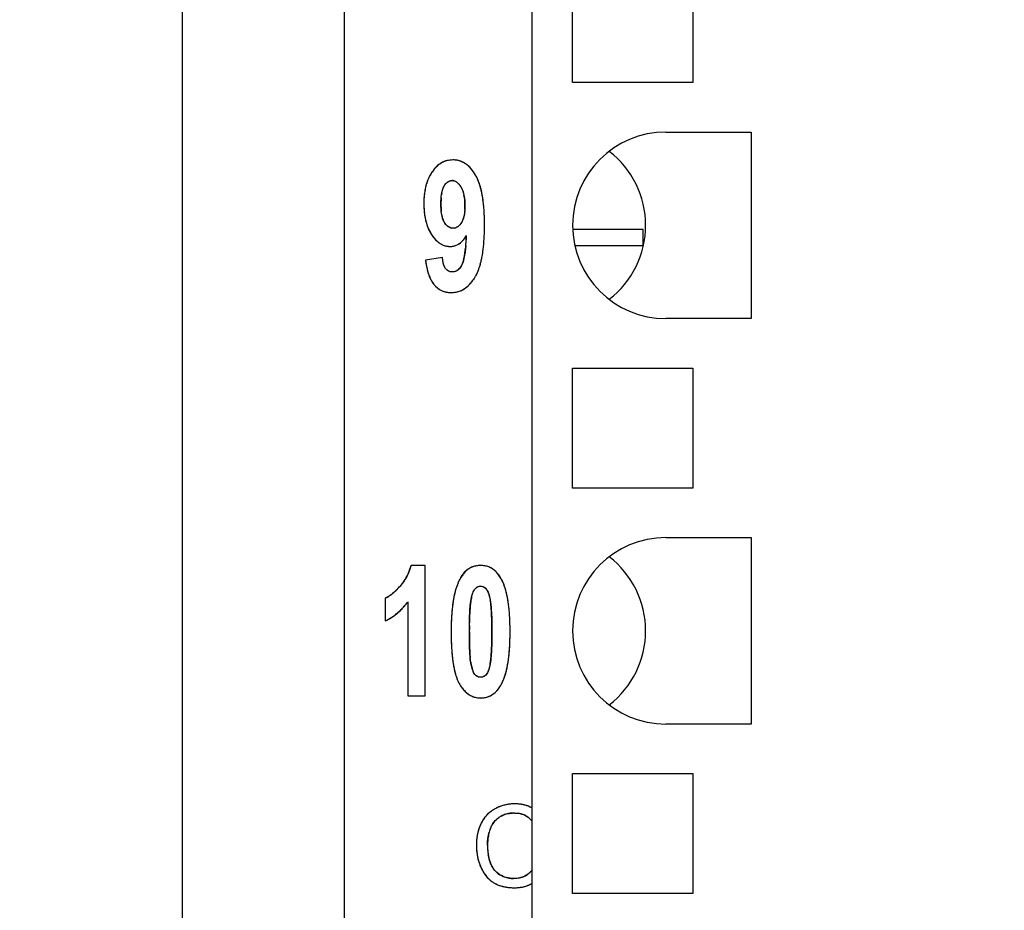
# Model space of a CAD drawing. Header units: millimetres. Extents: x 0 to 420, y 0 to 297.
# Tile 5 of 76: x 61 to 73, y 38 to 49. Entities that reach past the tile are written whole.
import ezdxf

# ---------------------------------------------------------------- set-up
doc = ezdxf.new("R2010")
doc.units = ezdxf.units.MM
doc.header["$LTSCALE"] = 23.1
doc.layers.get('0').update_dxf_attribs({"linetype": 'CONTINUOUS'})
doc.layers.add('LAY0002', color=7, linetype='CONTINUOUS')
doc.styles.get("Standard").update_dxf_attribs({"font": 'txt', "width": 0.6})
doc.dimstyles.new('DIMSTYLE_1', dxfattribs={"dimtxt": 4, "dimasz": 2.6, "dimexe": 1.2, "dimexo": 0.1, "dimgap": 1, "dimtad": 1, "dimzin": 0, "dimdsep": 46, "dimtxsty": 'Standard', "dimblk": '_FILLED', "dimblk1": '_FILLED', "dimblk2": '_FILLED', "dimcen": 0.09, "dimazin": 0, "dimtp": 0.01, "dimtm": 0.01, "dimtfac": 1, "dimtofl": 0, "dimtmove": 0, "dimatfit": 3, "dimldrblk": '_FILLED', "dimfxl": 1, "dimtolj": 1, "dimtzin": 0, "dimarcsym": 0})

# ---------------------------------------------------------------- blocks, each defined once
blk = doc.blocks.new('_FILLED')
at = {"color": 0, "linetype": 'ByBlock'}
blk.add_solid([(0, 0), (-1, 0.1923), (-1, -0.1923)], dxfattribs=at)
blk = doc.blocks.new('*D3')
at = {"color": 2, "linetype": 'Continuous', "transparency": 16777216}
for p, q in [((63.122, 132.249), (53.222, 132.249)), ((54.422, 132.249), (54.422, 75.349)), ((54.422, 18.449), (54.422, 75.349)), ((63.122, 18.449), (53.222, 18.449))]:
    blk.add_line(p, q, dxfattribs=at)
at = {"color": 2, "linetype": 'Continuous', "transparency": 16777216, "xscale": 2.6, "yscale": 2.6, "zscale": 2.6}
for p, rotation in [((54.422, 132.249), 90), ((54.422, 18.449), 270)]:
    blk.add_blockref('_FILLED', p, dxfattribs=dict(at, rotation=rotation))
at = {"color": 2, "linetype": 'Continuous', "transparency": 16777216, "insert": (49.422, 75.349), "char_height": 4, "width": 14.4, "attachment_point": 2, "rotation": 90, "line_spacing_factor": 0.9}
blk.add_mtext('113.80', dxfattribs=at)
blk = doc.blocks.new('*D5')
at = {"color": 2, "linetype": 'Continuous', "transparency": 16777216}
for p, q in [((87.425, 135.75), (45.222, 135.75)), ((46.422, 135.75), (46.422, 72.275)), ((46.422, 8.799), (46.422, 72.275)), ((109.092, 8.799), (45.222, 8.799))]:
    blk.add_line(p, q, dxfattribs=at)
at = {"color": 2, "linetype": 'Continuous', "transparency": 16777216, "xscale": 2.6, "yscale": 2.6, "zscale": 2.6}
for p, rotation in [((46.422, 135.75), 90), ((46.422, 8.799), 270)]:
    blk.add_blockref('_FILLED', p, dxfattribs=dict(at, rotation=rotation))
at = {"color": 2, "linetype": 'Continuous', "transparency": 16777216, "insert": (41.422, 72.275), "char_height": 4, "width": 14.4, "attachment_point": 2, "rotation": 90, "line_spacing_factor": 0.9}
blk.add_mtext('126.95', dxfattribs=at)

msp = doc.modelspace()

# ---------------------------------------------------------------- linework, layer by layer
at = {"color": 7, "linetype": 'Continuous'}
for p, q in [((67.032, 28.899), (67.032, 88.899)), ((67.532, 48.159), (67.532, 49.639)), ((69.012, 49.639), (69.012, 48.159)), ((69.012, 48.159), (67.532, 48.159)), ((68.682, 47.549), (69.732, 47.549)), ((69.732, 47.549), (69.732, 45.249)), ((69.732, 45.249), (68.682, 45.249)), ((67.532, 43.159), (67.532, 44.639)), ((67.532, 44.639), (69.012, 44.639)), ((69.012, 44.639), (69.012, 43.159)), ((69.012, 43.159), (67.532, 43.159)), ((68.682, 42.549), (69.732, 42.549)), ((69.732, 42.549), (69.732, 40.249)), ((69.732, 40.249), (68.682, 40.249)), ((67.532, 38.159), (67.532, 39.639)), ((67.532, 39.639), (69.012, 39.639)), ((69.012, 39.639), (69.012, 38.159)), ((69.012, 38.159), (67.532, 38.159))]:
    msp.add_line(p, q, dxfattribs=at)
for centre in [(68.682, 46.399), (68.682, 41.399)]:
    msp.add_arc(centre, 1.15, 90, 270, dxfattribs=at)
for centre, major_axis, start_param, end_param in [((67.282, 46.399), (1.15, 0), 0, 0.915504), ((67.282, 46.399), (0, 1.15), -2.486301, -1.570796), ((67.282, 41.399), (1.15, 0), 0, 0.915504), ((67.282, 41.399), (0, 1.15), -2.486301, -1.570796)]:
    msp.add_ellipse(centre, major_axis=major_axis, ratio=1, start_param=start_param, end_param=end_param, dxfattribs=at)
at = {"layer": 'LAY0002', "color": 7, "linetype": 'Continuous'}
for p, q in [((62.722, 18.949), (62.722, 131.749)), ((64.722, 25.402), (64.722, 124.095)), ((68.402, 46.349), (67.532, 46.349)), ((68.402, 46.149), (68.402, 46.349)), ((67.56, 46.149), (68.402, 46.149))]:
    msp.add_line(p, q, dxfattribs=at)
at = {"layer": 'LAY0002', "color": 4, "linetype": 'Continuous'}
for p, q in [((65.927, 46.002), (65.719, 45.969)), ((65.714, 42.205), (65.54, 42.205)), ((65.714, 40.599), (65.714, 42.205)), ((65.222, 41.801), (65.222, 41.522)), ((65.499, 41.755), (65.499, 40.599)), ((65.499, 40.599), (65.714, 40.599))]:
    msp.add_line(p, q, dxfattribs=at)
for centre, radius, start, end in [((66.145, 46.826), 0.415, 138.4456, 142.2586), ((66.113, 46.855), 0.372, 134.2276, 138.4471), ((66.088, 46.879), 0.338, 129.7358, 134.2254), ((66.071, 46.9), 0.311, 124.9953, 129.7322), ((66.06, 46.916), 0.291, 120.059, 124.9901), ((66.053, 46.927), 0.279, 114.9804, 120.0526), ((66.051, 46.932), 0.273, 109.8197, 114.9731), ((66.051, 46.932), 0.273, 104.6737, 109.8121), ((66.057, 46.914), 0.291, 84.4773, 90.0361), ((66.059, 46.932), 0.274, 78.6947, 84.4682), ((66.06, 46.94), 0.265, 72.9613, 78.6834), ((66.06, 46.94), 0.265, 67.0114, 72.95), ((66.057, 46.933), 0.273, 61.3373, 67.0014), ((66.049, 46.919), 0.289, 55.8144, 61.3279), ((66.035, 46.898), 0.314, 50.5399, 55.8071), ((66.014, 46.872), 0.348, 46.1235, 50.5453), ((65.982, 46.84), 0.393, 41.1862, 46.1043), ((65.938, 46.8), 0.452, 37.1251, 41.1967), ((66.274, 46.748), 0.567, 156.2894, 160.1898), ((66.239, 46.763), 0.529, 152.8823, 156.2801), ((66.218, 46.774), 0.505, 150.3505, 152.8739), ((66.2, 46.785), 0.484, 145.9221, 150.3616), ((66.186, 46.794), 0.467, 142.2614, 145.9431), ((65.883, 46.759), 0.521, 33.4822, 37.1281), ((65.814, 46.713), 0.604, 30.1282, 33.4832), ((65.944, 46.788), 0.454, 28.2629, 30.1579), ((65.904, 46.767), 0.499, 25.4745, 28.2471), ((65.83, 46.732), 0.581, 21.59, 25.4418), ((66.466, 46.696), 0.766, 168.2423, 170.8577), ((66.405, 46.708), 0.704, 165.5302, 168.2417), ((66.353, 46.722), 0.65, 162.5821, 165.5313), ((66.312, 46.734), 0.607, 160.1749, 162.5743), ((66.047, 46.861), 0.0904, 77.2764, 90.0591), ((65.943, 46.743), 0.249, 26.5801, 30.4225), ((65.721, 46.689), 0.698, 18.1636, 21.5943), ((65.583, 46.644), 0.844, 14.9887, 18.1639), ((65.414, 46.598), 1.018, 12.2696, 14.9963), ((66.707, 46.668), 1.009, 175.7594, 177.905), ((66.617, 46.675), 0.919, 173.3856, 175.7614), ((66.536, 46.684), 0.838, 170.8583, 173.3862), ((66.735, 46.674), 0.826, 175.6753, 177.445), ((66.419, 46.706), 0.508, 169.8346, 172.2506), ((65.855, 46.706), 0.344, 16.9203, 20.0723), ((65.716, 46.671), 0.487, 9.2829, 11.8879), ((65.635, 46.658), 0.57, 5.8629, 9.2575), ((65.218, 46.556), 1.219, 9.8749, 12.2745), ((64.99, 46.516), 1.451, 7.7384, 9.8785), ((66.807, 46.664), 1.109, 177.9058, 180.017), ((66.809, 46.664), 1.111, 179.9844, 181.9383), ((66.707, 46.66), 1.009, 181.9376, 184.0247), ((66.946, 46.665), 1.037, 177.4816, 180.058), ((66.994, 46.664), 1.086, 179.9814, 181.4431), ((66.791, 46.658), 0.882, 181.4051, 184.1148), ((65.534, 46.648), 0.671, 3.4537, 5.8845), ((65.398, 46.64), 0.807, 359.9366, 3.4157), ((65.45, 46.638), 0.755, 356.7704, 0.0631), ((64.725, 46.48), 1.717, 5.8188, 7.7413), ((64.423, 46.449), 2.022, 4.0977, 5.8215), ((66.616, 46.654), 0.917, 184.0239, 186.2605), ((66.534, 46.645), 0.836, 186.2601, 188.6368), ((66.463, 46.634), 0.763, 188.6363, 191.1728), ((66.399, 46.621), 0.699, 191.1711, 193.9689), ((66.614, 46.646), 0.705, 184.1428, 186.2956), ((66.343, 46.607), 0.431, 190.3375, 193.072), ((64.082, 46.424), 2.364, 2.5629, 4.1004), ((63.709, 46.407), 2.737, 1.2274, 2.5661), ((66.344, 46.608), 0.642, 193.9701, 196.8564), ((66.299, 46.594), 0.595, 196.8579, 199.8063), ((66.262, 46.581), 0.555, 199.8056, 203.0271), ((66.179, 46.562), 0.261, 198.7497, 202.4577), ((66.057, 46.466), 0.102, 247.3949, 258.9312), ((66.06, 46.462), 0.098, 281.2796, 292.8379), ((63.299, 46.399), 3.147, 359.9859, 1.2283), ((63.317, 46.397), 3.128, 358.6667, 0.0159), ((66.23, 46.567), 0.521, 203.0283, 206.3985), ((66.207, 46.556), 0.494, 206.4012, 209.7739), ((66.189, 46.545), 0.474, 209.7748, 213.4407), ((66.223, 46.568), 0.515, 213.4135, 216.5458), ((66.167, 46.526), 0.446, 216.5446, 219.9566), ((62.843, 46.442), 3.385, 356.4411, 357.1469), ((64.12, 46.368), 2.325, 355.5835, 357.1951), ((63.743, 46.387), 2.703, 357.1935, 358.6681), ((66.123, 46.489), 0.387, 219.9536, 223.7688), ((66.031, 46.383), 0.246, 237.3986, 242.5712), ((66.023, 46.37), 0.231, 242.5787, 247.9844), ((66.02, 46.362), 0.223, 247.9937, 253.5393), ((66.02, 46.36), 0.221, 253.5495, 259.1201), ((66.021, 46.365), 0.225, 259.1302, 264.6409), ((66.022, 46.376), 0.237, 264.6502, 270.0298), ((66.022, 46.35), 0.211, 269.9652, 275.4565), ((66.023, 46.338), 0.199, 275.4657, 281.1517), ((66.024, 46.332), 0.193, 281.1577, 292.3996), ((66.022, 46.338), 0.199, 292.4054, 298.0633), ((66.016, 46.349), 0.211, 298.0723, 303.528), ((66.006, 46.364), 0.23, 303.5344, 308.6906), ((65.99, 46.384), 0.256, 308.6941, 313.485), ((65.966, 46.409), 0.289, 313.4865, 317.9036), ((65.935, 46.437), 0.332, 317.9036, 321.9532), ((64.288, 46.331), 1.936, 353.5745, 354.6146), ((63.819, 46.375), 2.407, 354.6222, 355.7997), ((63.319, 46.412), 2.908, 355.7848, 356.439), ((64.746, 46.311), 1.696, 351.8643, 353.8201), ((64.453, 46.343), 1.991, 353.8177, 355.5854), ((65.464, 46.16), 0.747, 346.9983, 349.1002), ((65.242, 46.203), 0.973, 349.0899, 350.8013), ((64.981, 46.245), 1.237, 350.795, 352.2325), ((64.66, 46.289), 1.561, 352.2329, 353.5828), ((65.224, 46.234), 1.212, 347.2522, 349.6884), ((65.002, 46.274), 1.438, 349.685, 351.8674), ((66.829, 46.096), 1.117, 186.532, 188.0973), ((66.707, 46.079), 0.994, 188.0936, 189.9259), ((66.595, 46.059), 0.88, 189.9245, 191.9176), ((65.633, 46.121), 0.574, 344.9031, 346.99), ((65.616, 46.133), 0.808, 341.3992, 342.8356), ((65.542, 46.156), 0.885, 342.84, 344.5124), ((65.414, 46.191), 1.017, 344.5392, 347.2557), ((66.496, 46.038), 0.779, 191.9162, 194.0825), ((66.386, 46.01), 0.666, 194.0465, 197.791), ((66.282, 45.976), 0.556, 197.7957, 201.7059), ((66.213, 45.95), 0.482, 201.7353, 204.6481), ((65.811, 46.07), 0.604, 326.0907, 329.5977), ((65.93, 46.001), 0.466, 329.566, 331.4575), ((65.893, 46.021), 0.509, 331.4665, 333.8912), ((65.822, 46.055), 0.587, 333.9332, 337.9156), ((65.712, 46.1), 0.706, 337.9108, 341.4432), ((66.167, 45.928), 0.432, 204.6457, 207.8863), ((66.13, 45.909), 0.389, 207.8902, 211.1233), ((66.099, 45.89), 0.354, 211.1188, 214.8966), ((66.074, 45.873), 0.323, 214.8977, 218.9454), ((66.057, 45.859), 0.301, 218.9424, 223.2227), ((66.036, 45.839), 0.272, 223.173, 231.2891), ((66.022, 45.891), 0.326, 303.2036, 308.5118), ((66.002, 45.916), 0.357, 308.5157, 313.431), ((65.973, 45.947), 0.4, 313.434, 318.0178), ((65.933, 45.983), 0.454, 318.0188, 322.2498), ((65.879, 46.025), 0.522, 322.2485, 326.0921), ((66.024, 45.824), 0.253, 231.3455, 236.0986), ((66.02, 45.818), 0.246, 236.0959, 245.0294), ((66.022, 45.823), 0.252, 245.0705, 253.9951), ((66.027, 45.839), 0.268, 253.9652, 258.4411), ((66.036, 45.899), 0.329, 269.963, 275.1189), ((66.038, 45.877), 0.306, 275.1256, 280.5588), ((66.04, 45.863), 0.292, 280.5677, 286.1954), ((66.042, 45.858), 0.287, 286.2059, 291.9135), ((66.04, 45.861), 0.291, 291.9243, 297.6089), ((66.034, 45.873), 0.303, 297.619, 303.196), ((64.956, 42.347), 0.6, 337.0406, 339.3569), ((64.944, 42.352), 0.614, 339.3575, 341.6357), ((64.927, 42.357), 0.631, 341.6364, 343.8795), ((64.908, 42.363), 0.652, 343.8798, 346.0299), ((66.428, 41.907), 0.312, 133.4948, 138.4114), ((66.409, 41.927), 0.284, 128.2866, 133.4898), ((66.397, 41.942), 0.265, 122.8435, 128.2796), ((66.39, 41.952), 0.253, 117.0951, 122.8354), ((66.388, 41.956), 0.249, 111.314, 117.0843), ((66.389, 41.953), 0.252, 105.6324, 111.3036), ((66.392, 41.942), 0.263, 100.1358, 105.6234), ((66.395, 41.924), 0.281, 94.8962, 100.1288), ((66.398, 41.898), 0.307, 89.9585, 94.8913), ((66.398, 41.904), 0.301, 84.9343, 90.0427), ((66.4, 41.929), 0.276, 79.4952, 84.9288), ((66.403, 41.946), 0.259, 73.8537, 79.4866), ((66.406, 41.955), 0.25, 68.1437, 73.8434), ((66.406, 41.956), 0.249, 62.4594, 68.1332), ((66.403, 41.951), 0.255, 56.7606, 62.4488), ((66.396, 41.939), 0.269, 51.2266, 56.7512), ((66.382, 41.922), 0.291, 46.0352, 51.2207), ((66.361, 41.9), 0.321, 41.1827, 46.0313), ((64.968, 42.343), 0.589, 322.7871, 325.1501), ((64.973, 42.34), 0.582, 325.1509, 327.5395), ((64.976, 42.338), 0.579, 327.5403, 329.9387), ((64.975, 42.338), 0.579, 329.9396, 332.3201), ((64.972, 42.34), 0.583, 332.321, 334.6879), ((64.966, 42.343), 0.59, 334.6888, 337.0399), ((66.696, 41.746), 0.626, 155.2802, 159.037), ((66.602, 41.79), 0.523, 151.1708, 155.2811), ((66.542, 41.823), 0.454, 147.216, 151.1568), ((66.492, 41.854), 0.395, 143.0002, 147.2148), ((66.455, 41.883), 0.348, 138.4141, 142.9998), ((66.331, 41.874), 0.361, 36.689, 41.1808), ((66.291, 41.844), 0.411, 32.5756, 36.6892), ((66.24, 41.811), 0.471, 28.9583, 32.5801), ((66.234, 41.808), 0.478, 27.0945, 28.9867), ((66.188, 41.784), 0.53, 24.3829, 27.0788), ((66.104, 41.747), 0.622, 20.5814, 24.3484), ((64.879, 42.387), 0.683, 309.204, 312.4436), ((64.8, 42.474), 0.801, 312.404, 314.0236), ((64.705, 42.571), 0.936, 314.0549, 316.7686), ((64.594, 42.677), 1.089, 316.7361, 318.0716), ((64.949, 42.358), 0.612, 318.0549, 320.4283), ((64.96, 42.349), 0.598, 320.4293, 322.7862), ((67.148, 41.605), 1.1, 165.4762, 168.0505), ((67.014, 41.64), 0.962, 164.0618, 165.4474), ((66.931, 41.663), 0.875, 162.429, 164.0649), ((66.817, 41.7), 0.756, 159.0358, 162.4692), ((65.979, 41.7), 0.755, 17.3223, 20.5887), ((65.826, 41.652), 0.916, 14.3324, 17.3238), ((65.636, 41.603), 1.112, 11.6772, 14.3367), ((65.042, 42.168), 0.41, 300.4144, 302.9091), ((65.001, 42.232), 0.485, 302.9599, 307.0349), ((64.946, 42.305), 0.577, 306.9859, 309.1699), ((64.767, 42.304), 0.916, 320.943, 323.1016), ((67.603, 41.519), 1.564, 170.3528, 172.4255), ((67.357, 41.561), 1.314, 168.0472, 170.3558), ((67.172, 41.633), 0.905, 171.5999, 172.9677), ((66.944, 41.667), 0.675, 169.6054, 171.6242), ((66.876, 41.68), 0.605, 166.8277, 169.6113), ((65.412, 41.557), 1.341, 9.376, 11.6831), ((65.153, 41.514), 1.603, 7.3479, 9.3803), ((64.895, 42.186), 0.741, 309.8334, 311.6285), ((64.879, 42.204), 0.766, 311.6349, 314.4494), ((64.856, 42.227), 0.798, 314.4465, 316.6737), ((64.831, 42.251), 0.832, 316.6741, 318.8407), ((64.802, 42.276), 0.871, 318.841, 320.9417), ((68.219, 41.448), 2.183, 174.2869, 175.9341), ((67.891, 41.481), 1.853, 172.4229, 174.2903), ((68.638, 41.503), 2.377, 176.2331, 176.962), ((68.201, 41.531), 1.939, 175.4051, 176.2348), ((67.819, 41.562), 1.556, 174.402, 175.4093), ((67.459, 41.598), 1.194, 172.9767, 174.4166), ((65.735, 41.636), 0.794, 7.0768, 8.1571), ((65.513, 41.609), 1.018, 5.8889, 7.0692), ((65.208, 41.577), 1.324, 4.8642, 5.8919), ((64.83, 41.545), 1.703, 3.9531, 4.8661), ((64.315, 41.51), 2.22, 2.999, 3.9483), ((64.859, 41.476), 1.9, 5.558, 7.3516), ((64.529, 41.444), 2.231, 3.9874, 5.5616), ((64.933, 42.134), 0.677, 295.3029, 297.7518), ((64.932, 42.136), 0.679, 297.7526, 300.201), ((64.929, 42.14), 0.684, 300.2018, 302.6418), ((64.924, 42.148), 0.693, 302.6426, 305.0663), ((64.917, 42.158), 0.706, 305.0671, 307.4667), ((64.907, 42.172), 0.723, 307.4674, 309.8352), ((68.983, 41.403), 2.948, 177.3447, 178.6862), ((68.579, 41.422), 2.544, 175.9302, 177.3448), ((70.756, 41.42), 4.497, 178.3942, 178.9132), ((69.987, 41.442), 3.727, 177.8118, 178.3952), ((69.244, 41.471), 2.984, 176.9688, 177.8199), ((63.709, 41.477), 2.826, 2.3683, 3.0092), ((63.091, 41.452), 3.445, 1.807, 2.3698), ((62.384, 41.429), 4.153, 1.3027, 1.8079), ((61.573, 41.411), 4.963, 0.8457, 1.3034), ((64.149, 41.417), 2.612, 2.4718, 3.9869), ((63.706, 41.398), 3.055, 1.1031, 2.4737), ((69.468, 41.392), 3.434, 178.6876, 180.017), ((70.064, 41.39), 4.029, 179.9889, 180.9403), ((71.649, 41.403), 5.391, 178.9124, 179.3768), ((72.663, 41.392), 6.404, 179.3758, 179.7774), ((73.572, 41.388), 7.314, 179.7739, 180.0019), ((74.04, 41.387), 7.781, 179.9929, 180.4022), ((60.654, 41.397), 5.883, 0.4338, 0.8464), ((59.522, 41.389), 7.015, 359.9934, 0.4324), ((59.967, 41.388), 6.57, 359.7042, 0.0026), ((63.236, 41.389), 3.525, 359.9878, 1.1078), ((63.28, 41.387), 3.481, 358.6918, 0.0172), ((69.476, 41.38), 3.442, 180.9344, 182.1641), ((72.64, 41.377), 6.381, 180.404, 180.7847), ((71.566, 41.363), 5.307, 180.7842, 181.2033), ((62.275, 41.358), 4.262, 358.2772, 358.8029), ((60.743, 41.383), 5.794, 359.2702, 359.7069), ((61.549, 41.373), 4.988, 358.8019, 359.2705), ((63.774, 41.376), 2.987, 357.3753, 358.6898), ((68.916, 41.359), 2.881, 182.1612, 183.5662), ((68.435, 41.329), 2.399, 183.5654, 185.0858), ((70.642, 41.343), 4.383, 181.2022, 181.6831), ((69.838, 41.319), 3.578, 181.6819, 182.2337), ((69.138, 41.292), 2.878, 182.2314, 182.8865), ((68.519, 41.261), 2.258, 182.8821, 183.7016), ((64.173, 41.279), 2.362, 356.0919, 356.8219), ((63.63, 41.309), 2.906, 356.8263, 357.638), ((62.963, 41.337), 3.574, 357.6337, 358.28), ((64.556, 41.331), 2.204, 354.2982, 355.9844), ((64.184, 41.357), 2.577, 355.9789, 357.3757), ((68.035, 41.293), 1.997, 185.0849, 186.7303), ((67.69, 41.253), 1.65, 186.7245, 188.6679), ((67.985, 41.226), 1.723, 183.6973, 184.6911), ((67.572, 41.192), 1.308, 184.6929, 185.7348), ((65.61, 41.148), 0.919, 351.5393, 352.8661), ((65.326, 41.183), 1.205, 352.8734, 354.2546), ((64.972, 41.219), 1.561, 354.2426, 355.257), ((64.594, 41.25), 1.94, 355.2528, 356.0941), ((65.19, 41.258), 1.566, 350.3639, 352.4379), ((64.896, 41.297), 1.862, 352.4352, 354.3004), ((67.389, 41.207), 1.346, 188.6625, 190.9094), ((67.134, 41.157), 1.086, 190.9029, 193.5114), ((66.919, 41.106), 0.865, 193.5004, 196.6302), ((67.102, 41.157), 0.838, 190.7732, 193.1628), ((66.873, 41.103), 0.603, 193.1591, 195.8568), ((65.845, 41.112), 0.681, 349.5291, 351.5675), ((65.654, 41.17), 1.093, 345.4595, 348.0537), ((65.441, 41.215), 1.311, 348.0501, 350.3671), ((66.789, 41.067), 0.73, 196.6802, 198.1899), ((66.715, 41.043), 0.652, 198.184, 200.0797), ((66.616, 41.006), 0.546, 200.0233, 204.0281), ((66.529, 40.968), 0.451, 204.0706, 207.0214), ((66.112, 41.026), 0.613, 335.14, 338.9769), ((65.989, 41.074), 0.745, 338.9758, 342.4797), ((65.875, 41.11), 0.864, 342.435, 343.9872), ((65.792, 41.134), 0.951, 343.9864, 345.4304), ((66.482, 40.944), 0.399, 207.0427, 209.0934), ((66.609, 41.015), 0.544, 209.0676, 212.4967), ((66.546, 40.974), 0.469, 212.4921, 216.3819), ((66.495, 40.937), 0.406, 216.381, 220.6462), ((66.457, 40.904), 0.355, 220.6463, 225.3139), ((66.365, 40.872), 0.315, 313.5365, 318.3992), ((66.336, 40.898), 0.354, 318.4011, 322.8935), ((66.297, 40.928), 0.403, 322.894, 327.0258), ((66.245, 40.962), 0.465, 327.0277, 330.9099), ((66.207, 40.982), 0.508, 330.9267, 335.1411), ((66.429, 40.876), 0.316, 225.316, 230.3911), ((66.41, 40.853), 0.286, 230.3962, 235.8272), ((66.399, 40.836), 0.266, 235.8352, 241.5477), ((66.393, 40.826), 0.254, 241.5589, 247.3223), ((66.392, 40.823), 0.251, 247.3336, 253.1549), ((66.393, 40.827), 0.255, 253.1661, 258.9235), ((66.396, 40.84), 0.268, 258.934, 264.5705), ((66.398, 40.861), 0.289, 264.5799, 270.0426), ((66.398, 40.878), 0.307, 269.9571, 274.895), ((66.4, 40.851), 0.28, 274.9001, 280.151), ((66.404, 40.833), 0.261, 280.1585, 285.6635), ((66.406, 40.823), 0.25, 285.673, 291.3626), ((66.407, 40.82), 0.248, 291.3735, 297.1701), ((66.405, 40.824), 0.252, 297.1812, 302.9123), ((66.398, 40.835), 0.265, 302.9206, 308.34), ((66.385, 40.851), 0.286, 308.3473, 313.532)]:
    msp.add_arc(centre, radius, start, end, dxfattribs=at)
at = {"layer": 'LAY0002', "color": 7, "linetype": 'Continuous'}
for centre, radius, start, end in [((65.98, 46.837), 0.397, 41.3154, 45.7618), ((66.254, 46.756), 0.546, 153.028, 159.6252), ((66.208, 46.779), 0.494, 145.9793, 153.0192), ((66.187, 46.793), 0.469, 142.354, 145.9426), ((65.92, 46.775), 0.481, 25.6682, 30.1176), ((66.308, 46.736), 0.603, 159.5862, 162.6703), ((66.19, 46.546), 0.475, 209.8847, 213.4107), ((62.852, 46.441), 3.376, 356.3961, 357.1533), ((66.061, 46.425), 0.298, 228.0763, 232.6286), ((66.022, 46.373), 0.234, 264.678, 270.0346), ((63.663, 46.388), 2.564, 354.6067, 356.4291), ((65.808, 46.072), 0.607, 326.1338, 329.6038), ((65.905, 46.015), 0.495, 329.6193, 334.0723), ((66.098, 45.889), 0.353, 211.4243, 215.0683), ((66.073, 45.871), 0.321, 215.0692, 218.9544), ((66.359, 41.898), 0.323, 41.3532, 45.7709), ((66.545, 41.821), 0.458, 147.3309, 151.1438), ((66.493, 41.854), 0.395, 143.112, 147.3288), ((66.24, 41.812), 0.471, 28.9419, 32.6871), ((66.207, 41.793), 0.509, 24.5935, 28.9517), ((64.766, 42.305), 0.917, 321.07, 323.1), ((65.987, 41.673), 0.54, 8.8026, 10.8131), ((66.802, 41.1), 0.533, 188.7025, 190.7486), ((66.512, 40.96), 0.432, 204.2913, 209.0397), ((66.493, 40.935), 0.403, 216.4952, 220.7929), ((66.458, 40.905), 0.356, 220.7923, 225.4437), ((66.298, 40.927), 0.402, 323.0169, 327.1727), ((66.244, 40.962), 0.466, 327.175, 330.9312), ((66.78, 38.831), 0.426, 118.6383, 121.5995), ((66.818, 38.761), 0.506, 116.1545, 118.6528), ((66.815, 38.768), 0.499, 116.2817, 118.6845), ((66.811, 38.775), 0.49, 109.0126, 116.2919), ((66.814, 38.771), 0.496, 113.7258, 116.1532), ((66.81, 38.778), 0.487, 109.4365, 113.7287), ((66.809, 38.781), 0.484, 106.3967, 109.4321), ((66.81, 38.779), 0.486, 103.9685, 106.3958), ((66.811, 38.774), 0.491, 101.5596, 103.9676), ((66.813, 38.766), 0.5, 99.1664, 101.5587), ((66.814, 38.755), 0.511, 96.8215, 99.1656), ((66.817, 38.732), 0.534, 92.1828, 96.8016), ((66.818, 38.701), 0.565, 89.9924, 92.2021), ((66.818, 38.706), 0.56, 87.4702, 89.9884), ((66.819, 38.712), 0.554, 87.425, 90.0154), ((66.82, 38.749), 0.517, 84.7871, 87.4241), ((66.823, 38.782), 0.484, 81.9034, 84.7883), ((66.827, 38.81), 0.456, 79.0685, 81.9013), ((66.832, 38.833), 0.432, 76.0884, 79.0683), ((66.837, 38.853), 0.411, 72.9421, 76.088), ((66.842, 38.869), 0.395, 69.8661, 72.9399), ((66.846, 38.882), 0.381, 66.5252, 69.8658), ((66.85, 38.891), 0.371, 63.2687, 66.5229), ((66.788, 38.837), 0.428, 144.7198, 147.6316), ((66.775, 38.847), 0.411, 140.1234, 144.7279), ((66.764, 38.856), 0.396, 133.2848, 140.1252), ((66.762, 38.858), 0.394, 130.1032, 133.2734), ((66.766, 38.853), 0.4, 124.4355, 130.0918), ((66.773, 38.843), 0.413, 121.6018, 124.4455), ((66.793, 38.857), 0.294, 125.3267, 134.5375), ((66.781, 38.874), 0.274, 118.4559, 125.3928), ((66.785, 38.867), 0.282, 112.3431, 118.443), ((66.793, 38.849), 0.302, 106.037, 112.3254), ((66.802, 38.817), 0.335, 100.1382, 106.027), ((66.81, 38.77), 0.383, 94.7609, 100.0963), ((66.815, 38.707), 0.446, 89.935, 94.7547), ((66.816, 38.695), 0.458, 89.9712, 93.1359), ((66.824, 38.859), 0.293, 76.3002, 82.2721), ((66.831, 38.889), 0.262, 70.0557, 76.2887), ((66.838, 38.908), 0.243, 63.4336, 70.0439), ((66.842, 38.917), 0.232, 53.062, 63.4263), ((66.852, 38.931), 0.215, 45.6512, 53.001), ((66.833, 38.911), 0.242, 38.8531, 45.6398), ((66.879, 38.792), 0.529, 160.513, 162.9238), ((66.864, 38.797), 0.513, 158.0561, 160.5123), ((66.851, 38.802), 0.5, 155.5615, 158.0553), ((66.842, 38.807), 0.49, 153.0378, 155.5607), ((66.812, 38.822), 0.456, 147.663, 153.0771), ((66.823, 38.817), 0.468, 150.3856, 153.0352), ((66.827, 38.844), 0.331, 156.0471, 161.5143), ((66.799, 38.857), 0.3, 147.1231, 156.0806), ((66.786, 38.865), 0.284, 140.7884, 147.0732), ((66.785, 38.866), 0.282, 134.5843, 140.775), ((67.008, 38.765), 0.661, 171.981, 174.0739), ((66.975, 38.77), 0.628, 169.8161, 171.9808), ((66.945, 38.775), 0.598, 167.582, 169.8158), ((66.92, 38.781), 0.571, 165.2829, 167.5816), ((66.897, 38.786), 0.549, 162.9244, 165.2824), ((67.083, 38.759), 0.6, 170.9462, 174.066), ((67.079, 38.759), 0.596, 167.7932, 170.9448), ((67.079, 38.759), 0.596, 164.7197, 167.7918), ((67.088, 38.756), 0.606, 161.4854, 164.5757), ((67.083, 38.758), 0.6, 161.4673, 164.718), ((67.132, 38.757), 0.785, 177.7614, 180.0139), ((67.137, 38.757), 0.791, 178.1503, 180.0096), ((67.134, 38.756), 0.788, 179.9952, 181.6098), ((67.063, 38.759), 0.717, 174.0974, 177.7805), ((67.107, 38.756), 0.76, 181.6089, 183.4403), ((67.104, 38.757), 0.621, 177.0567, 180.0059), ((67.316, 38.757), 0.833, 179.9693, 182.8667), ((67.29, 38.756), 0.807, 179.9312, 184.3285), ((67.091, 38.758), 0.608, 174.067, 177.0556), ((67.081, 38.754), 0.735, 183.4409, 185.2686), ((67.059, 38.752), 0.713, 185.2692, 187.0647), ((67.041, 38.75), 0.694, 187.0649, 188.9227), ((67.018, 38.746), 0.671, 188.9146, 192.5012), ((67, 38.742), 0.653, 192.5087, 194.8514), ((67.236, 38.753), 0.753, 182.8867, 184.7078), ((67.154, 38.746), 0.671, 184.3248, 189.3007), ((67.15, 38.745), 0.667, 184.6556, 189.2573), ((67.08, 38.734), 0.596, 189.3117, 191.2442), ((67.033, 38.725), 0.548, 191.2235, 194.8103), ((66.99, 38.74), 0.643, 192.9672, 201.018), ((66.991, 38.74), 0.643, 194.8528, 196.8944), ((66.986, 38.738), 0.638, 196.8949, 198.9709), ((66.982, 38.737), 0.634, 198.9715, 201.0405), ((66.99, 38.74), 0.643, 201.0383, 203.0523), ((66.982, 38.737), 0.634, 201.0411, 203.0854), ((66.897, 38.7), 0.541, 203.0709, 205.5499), ((66.993, 38.714), 0.506, 194.8299, 197.1069), ((66.959, 38.704), 0.471, 197.0879, 201.132), ((66.834, 38.655), 0.337, 201.099, 206.8023), ((66.801, 38.639), 0.3, 206.8092, 212.9715), ((66.781, 38.625), 0.276, 212.9842, 219.4067), ((66.853, 38.679), 0.492, 205.5165, 210.4051), ((66.818, 38.659), 0.452, 210.4384, 213.3067), ((66.799, 38.647), 0.43, 213.3093, 216.0608), ((66.782, 38.634), 0.408, 216.0523, 220.0997), ((66.767, 38.621), 0.388, 220.1009, 224.5995), ((66.771, 38.617), 0.263, 219.4219, 226.0091), ((66.769, 38.616), 0.261, 226.0257, 232.6845), ((66.774, 38.622), 0.269, 232.6987, 239.0092), ((66.811, 38.683), 0.339, 238.9548, 244.1671), ((66.804, 38.669), 0.324, 244.1761, 249.3401), ((66.802, 38.663), 0.318, 249.348, 254.6293), ((66.802, 38.665), 0.32, 254.638, 259.98), ((66.813, 38.644), 0.298, 278.9206, 285.4511), ((66.819, 38.623), 0.276, 285.4665, 292.3254), ((66.822, 38.614), 0.268, 292.3445, 299.3771), ((66.819, 38.62), 0.274, 299.4285, 309.6875), ((66.834, 38.603), 0.251, 309.6397, 317.2948), ((66.759, 38.613), 0.377, 224.6096, 227.7784), ((66.755, 38.609), 0.371, 227.7804, 230.8422), ((66.754, 38.607), 0.369, 230.8439, 233.9255), ((66.754, 38.608), 0.37, 233.9273, 237.121), ((66.757, 38.612), 0.374, 234.0036, 237.0734), ((66.735, 38.579), 0.335, 237.129, 240.4631), ((66.742, 38.592), 0.35, 240.4654, 243.7987), ((66.751, 38.609), 0.369, 243.8013, 247.1466), ((66.76, 38.631), 0.393, 247.1455, 250.1512), ((66.769, 38.656), 0.42, 250.1526, 253.0943), ((66.779, 38.687), 0.452, 253.096, 255.9948), ((66.788, 38.724), 0.49, 255.9941, 258.6852), ((66.796, 38.765), 0.532, 258.6841, 261.1633), ((66.803, 38.812), 0.58, 261.1632, 263.5259), ((66.809, 38.865), 0.633, 263.5258, 265.7721), ((66.804, 38.675), 0.33, 259.9871, 265.0704), ((66.814, 38.924), 0.692, 265.7718, 267.9028), ((66.805, 38.693), 0.348, 265.0772, 270.0278), ((66.816, 38.992), 0.76, 267.9039, 270.0169), ((66.816, 38.996), 0.764, 268.0254, 270.0166), ((66.817, 38.787), 0.555, 269.9837, 272.5682), ((66.818, 38.748), 0.516, 272.5687, 275.2648), ((66.822, 38.713), 0.481, 275.2637, 278.2302), ((66.826, 38.684), 0.452, 278.2313, 281.3129), ((66.83, 38.66), 0.428, 281.315, 284.4044), ((66.836, 38.638), 0.405, 284.3945, 289.0197), ((66.842, 38.62), 0.386, 289.0207, 294.56), ((66.846, 38.612), 0.377, 294.5737, 297.9104)]:
    msp.add_arc(centre, radius, start, end, dxfattribs=at)
for points, knots in [([(66.057, 47.205), (66.01, 47.205), (65.915, 47.183), (65.844, 47.117), (65.816, 47.08)], [0, 0, 0, 0, 0.499359, 1, 1, 1, 1]), ([(66.256, 47.121), (66.23, 47.147), (66.168, 47.191), (66.094, 47.205), (66.057, 47.205)], [0, 0, 0, 0, 0.50019, 1, 1, 1, 1]), ([(66.446, 46.398), (66.446, 46.497), (66.437, 46.695), (66.397, 46.894), (66.354, 46.983)], [0, 0, 0, 0, 0.500664, 1, 1, 1, 1]), ([(65.909, 46.664), (65.909, 46.702), (65.912, 46.776), (65.929, 46.851), (65.948, 46.883)], [0, 0, 0, 0, 0.5011, 1, 1, 1, 1]), ([(65.969, 46.913), (65.978, 46.924), (66.002, 46.944), (66.032, 46.951), (66.047, 46.951)], [0, 0, 0, 0, 0.500625, 1, 1, 1, 1]), ([(65.698, 46.664), (65.698, 46.573), (65.712, 46.448), (65.763, 46.336), (65.778, 46.309)], [0, 0, 0, 0, 0.749159, 1, 1, 1, 1]), ([(66.205, 46.639), (66.205, 46.586), (66.2, 46.514), (66.172, 46.449), (66.162, 46.434)], [0, 0, 0, 0, 0.74945, 1, 1, 1, 1]), ([(66.162, 46.434), (66.151, 46.415), (66.124, 46.38), (66.08, 46.364), (66.058, 46.364)], [0, 0, 0, 0, 0.502455, 1, 1, 1, 1]), ([(66.382, 45.877), (66.409, 45.96), (66.439, 46.135), (66.446, 46.31), (66.446, 46.398)], [0, 0, 0, 0, 0.499718, 1, 1, 1, 1]), ([(66.165, 45.911), (66.153, 45.889), (66.126, 45.846), (66.076, 45.824), (66.052, 45.824)], [0, 0, 0, 0, 0.503881, 1, 1, 1, 1]), ([(65.823, 45.67), (65.848, 45.638), (65.913, 45.585), (65.995, 45.57), (66.035, 45.571)], [0, 0, 0, 0, 0.499759, 1, 1, 1, 1]), ([(66.035, 45.571), (66.091, 45.57), (66.205, 45.602), (66.281, 45.688), (66.312, 45.734)], [0, 0, 0, 0, 0.498747, 1, 1, 1, 1]), ([(66.398, 42.205), (66.355, 42.205), (66.267, 42.187), (66.202, 42.126), (66.176, 42.092)], [0, 0, 0, 0, 0.49973, 1, 1, 1, 1]), ([(66.585, 42.13), (66.56, 42.154), (66.502, 42.194), (66.432, 42.205), (66.398, 42.205)], [0, 0, 0, 0, 0.499883, 1, 1, 1, 1]), ([(66.083, 41.881), (66.062, 41.801), (66.04, 41.638), (66.034, 41.473), (66.034, 41.391)], [0, 0, 0, 0, 0.499841, 1, 1, 1, 1]), ([(66.761, 41.388), (66.761, 41.478), (66.755, 41.659), (66.727, 41.839), (66.7, 41.925)], [0, 0, 0, 0, 0.500258, 1, 1, 1, 1]), ([(66.259, 41.388), (66.259, 41.455), (66.261, 41.589), (66.268, 41.723), (66.28, 41.789)], [0, 0, 0, 0, 0.500147, 1, 1, 1, 1]), ([(66.034, 41.391), (66.034, 41.302), (66.04, 41.123), (66.064, 40.944), (66.09, 40.858)], [0, 0, 0, 0, 0.500264, 1, 1, 1, 1]), ([(66.537, 41.388), (66.537, 41.321), (66.535, 41.188), (66.527, 41.054), (66.515, 40.989)], [0, 0, 0, 0, 0.500144, 1, 1, 1, 1]), ([(66.713, 40.896), (66.733, 40.976), (66.756, 41.14), (66.761, 41.305), (66.761, 41.388)], [0, 0, 0, 0, 0.499838, 1, 1, 1, 1]), ([(66.398, 40.572), (66.441, 40.572), (66.528, 40.59), (66.593, 40.651), (66.619, 40.685)], [0, 0, 0, 0, 0.49969, 1, 1, 1, 1]), ([(66.208, 40.651), (66.233, 40.626), (66.292, 40.585), (66.363, 40.572), (66.398, 40.572)], [0, 0, 0, 0, 0.500051, 1, 1, 1, 1])]:
    msp.add_open_spline(points, degree=3, knots=knots, dxfattribs=at)
at = {"layer": 'LAY0002', "color": 4, "linetype": 'Continuous'}
for points in [[(66.057, 47.205), (66.031, 47.205), (66.006, 47.202), (65.982, 47.196)], [(65.926, 46.828), (65.929, 46.839), (65.932, 46.849), (65.936, 46.858)], [(65.936, 46.858), (65.939, 46.868), (65.943, 46.876), (65.948, 46.883)], [(65.948, 46.883), (65.952, 46.891), (65.957, 46.898), (65.961, 46.904)], [(65.961, 46.904), (65.966, 46.91), (65.971, 46.916), (65.976, 46.921)], [(65.976, 46.921), (65.984, 46.928), (65.992, 46.935), (66.001, 46.939)], [(66.001, 46.939), (66.006, 46.942), (66.012, 46.945), (66.019, 46.947)], [(66.019, 46.947), (66.028, 46.95), (66.037, 46.951), (66.047, 46.951)], [(66.067, 46.949), (66.074, 46.947), (66.08, 46.945), (66.087, 46.942)], [(66.087, 46.942), (66.096, 46.938), (66.105, 46.932), (66.114, 46.924)], [(66.114, 46.924), (66.12, 46.918), (66.126, 46.912), (66.132, 46.905)], [(66.132, 46.905), (66.141, 46.895), (66.149, 46.883), (66.157, 46.869)], [(66.165, 46.855), (66.17, 46.845), (66.174, 46.835), (66.178, 46.824)], [(65.911, 46.736), (65.912, 46.75), (65.914, 46.763), (65.915, 46.775)], [(65.919, 46.796), (65.921, 46.808), (65.923, 46.818), (65.926, 46.828)], [(66.184, 46.806), (66.187, 46.795), (66.19, 46.784), (66.193, 46.772)], [(65.919, 46.53), (65.917, 46.542), (65.915, 46.555), (65.913, 46.568)], [(65.932, 46.478), (65.929, 46.488), (65.926, 46.498), (65.923, 46.51)], [(66.186, 46.488), (66.183, 46.478), (66.18, 46.468), (66.176, 46.459)], [(66.194, 46.52), (66.192, 46.509), (66.189, 46.498), (66.186, 46.488)], [(66.2, 46.556), (66.199, 46.544), (66.197, 46.532), (66.194, 46.52)], [(66.204, 46.596), (66.203, 46.582), (66.202, 46.569), (66.2, 46.556)], [(65.951, 46.436), (65.946, 46.444), (65.942, 46.452), (65.938, 46.462)], [(65.966, 46.414), (65.961, 46.42), (65.956, 46.428), (65.951, 46.436)], [(65.982, 46.396), (65.977, 46.401), (65.971, 46.407), (65.966, 46.414)], [(66, 46.382), (65.994, 46.386), (65.988, 46.391), (65.982, 46.396)], [(66.018, 46.372), (66.012, 46.375), (66.006, 46.378), (66, 46.382)], [(66.058, 46.364), (66.051, 46.364), (66.044, 46.365), (66.038, 46.366)], [(66.079, 46.366), (66.072, 46.365), (66.065, 46.364), (66.058, 46.364)], [(66.115, 46.381), (66.11, 46.377), (66.104, 46.374), (66.098, 46.372)], [(66.132, 46.395), (66.127, 46.39), (66.121, 46.385), (66.115, 46.381)], [(66.148, 46.412), (66.143, 46.406), (66.138, 46.4), (66.132, 46.395)], [(66.162, 46.434), (66.158, 46.426), (66.153, 46.419), (66.148, 46.412)], [(66.176, 46.459), (66.172, 46.45), (66.167, 46.441), (66.162, 46.434)], [(66.196, 46.233), (66.206, 46.245), (66.215, 46.259), (66.224, 46.273)], [(65.843, 46.221), (65.852, 46.212), (65.861, 46.203), (65.87, 46.196)], [(65.87, 46.196), (65.879, 46.188), (65.888, 46.182), (65.898, 46.176)], [(65.935, 45.946), (65.931, 45.963), (65.929, 45.981), (65.927, 46.002)], [(65.941, 45.922), (65.938, 45.929), (65.936, 45.937), (65.935, 45.946)], [(65.948, 45.901), (65.945, 45.907), (65.943, 45.914), (65.941, 45.922)], [(65.957, 45.882), (65.954, 45.888), (65.951, 45.894), (65.948, 45.901)], [(65.967, 45.867), (65.963, 45.872), (65.96, 45.877), (65.957, 45.882)], [(66.149, 45.884), (66.143, 45.876), (66.137, 45.869), (66.131, 45.862)], [(66.165, 45.911), (66.159, 45.901), (66.154, 45.892), (66.149, 45.884)], [(66.172, 45.928), (66.17, 45.922), (66.167, 45.916), (66.165, 45.911)], [(66.179, 45.946), (66.177, 45.94), (66.175, 45.933), (66.172, 45.928)], [(66.187, 45.971), (66.184, 45.962), (66.182, 45.954), (66.179, 45.946)], [(65.998, 45.838), (65.986, 45.845), (65.976, 45.854), (65.967, 45.867)], [(66.027, 45.826), (66.016, 45.829), (66.007, 45.832), (65.998, 45.838)], [(66.052, 45.824), (66.043, 45.824), (66.035, 45.825), (66.027, 45.826)], [(66.073, 45.826), (66.066, 45.825), (66.059, 45.824), (66.052, 45.824)], [(66.094, 45.833), (66.087, 45.83), (66.08, 45.828), (66.073, 45.826)], [(66.113, 45.845), (66.107, 45.841), (66.1, 45.837), (66.094, 45.833)], [(66.131, 45.862), (66.125, 45.856), (66.119, 45.85), (66.113, 45.845)], [(65.973, 45.577), (65.993, 45.573), (66.014, 45.571), (66.035, 45.571)], [(66.301, 41.865), (66.305, 41.876), (66.309, 41.885), (66.313, 41.893)], [(66.313, 41.893), (66.318, 41.902), (66.323, 41.909), (66.328, 41.915)], [(66.328, 41.915), (66.335, 41.923), (66.342, 41.93), (66.349, 41.935)], [(66.349, 41.935), (66.357, 41.94), (66.364, 41.944), (66.372, 41.947)], [(66.372, 41.947), (66.381, 41.95), (66.389, 41.951), (66.398, 41.951)], [(66.398, 41.951), (66.406, 41.951), (66.415, 41.95), (66.423, 41.947)], [(66.423, 41.947), (66.431, 41.944), (66.44, 41.94), (66.448, 41.933)], [(66.448, 41.933), (66.454, 41.928), (66.461, 41.922), (66.467, 41.915)], [(66.467, 41.915), (66.47, 41.911), (66.473, 41.907), (66.476, 41.902)], [(66.476, 41.902), (66.481, 41.894), (66.485, 41.884), (66.49, 41.874)], [(66.49, 41.874), (66.493, 41.866), (66.495, 41.858), (66.498, 41.85)], [(65.25, 41.815), (65.24, 41.81), (65.231, 41.805), (65.222, 41.801)], [(66.286, 41.818), (66.288, 41.826), (66.291, 41.835), (66.293, 41.842)], [(66.293, 41.842), (66.295, 41.85), (66.298, 41.858), (66.301, 41.865)], [(66.498, 41.85), (66.501, 41.842), (66.503, 41.833), (66.506, 41.824)], [(66.506, 41.824), (66.51, 41.809), (66.513, 41.792), (66.517, 41.774)], [(66.517, 41.774), (66.518, 41.766), (66.52, 41.758), (66.521, 41.749)], [(66.274, 41.025), (66.273, 41.036), (66.271, 41.048), (66.27, 41.061)], [(66.278, 41), (66.277, 41.008), (66.275, 41.016), (66.274, 41.025)], [(66.299, 40.918), (66.297, 40.924), (66.295, 40.931), (66.293, 40.939)], [(66.31, 40.891), (66.306, 40.899), (66.303, 40.908), (66.299, 40.918)], [(66.498, 40.923), (66.496, 40.915), (66.493, 40.908), (66.49, 40.901)], [(66.505, 40.947), (66.503, 40.938), (66.501, 40.93), (66.498, 40.923)], [(66.515, 40.989), (66.512, 40.974), (66.509, 40.96), (66.505, 40.947)], [(66.319, 40.874), (66.316, 40.879), (66.313, 40.885), (66.31, 40.891)], [(66.328, 40.86), (66.325, 40.864), (66.322, 40.869), (66.319, 40.874)], [(66.347, 40.843), (66.341, 40.847), (66.334, 40.853), (66.328, 40.86)], [(66.373, 40.83), (66.364, 40.832), (66.355, 40.837), (66.347, 40.843)], [(66.398, 40.826), (66.389, 40.826), (66.381, 40.827), (66.373, 40.83)], [(66.423, 40.83), (66.415, 40.827), (66.406, 40.826), (66.398, 40.826)], [(66.446, 40.841), (66.439, 40.836), (66.431, 40.832), (66.423, 40.83)], [(66.467, 40.861), (66.46, 40.853), (66.453, 40.847), (66.446, 40.841)], [(66.482, 40.883), (66.477, 40.874), (66.472, 40.867), (66.467, 40.861)], [(66.49, 40.901), (66.488, 40.894), (66.485, 40.888), (66.482, 40.883)]]:
    msp.add_open_spline(points, degree=3, dxfattribs=at)
at = {"layer": 'LAY0002', "color": 7, "linetype": 'Continuous'}
for points in [[(66.336, 47.016), (66.319, 47.046), (66.3, 47.074), (66.278, 47.099)], [(65.732, 46.915), (65.707, 46.835), (65.698, 46.749), (65.698, 46.664)], [(65.948, 46.883), (65.954, 46.894), (65.961, 46.904), (65.969, 46.913)], [(66.047, 46.951), (66.071, 46.951), (66.096, 46.939), (66.114, 46.923)], [(66.114, 46.923), (66.132, 46.908), (66.145, 46.889), (66.157, 46.869)], [(66.157, 46.869), (66.185, 46.821), (66.197, 46.764), (66.202, 46.709)], [(65.911, 46.591), (65.909, 46.616), (65.909, 46.64), (65.909, 46.664)], [(66.202, 46.709), (66.204, 46.686), (66.205, 46.662), (66.205, 46.639)], [(65.951, 46.436), (65.924, 46.482), (65.915, 46.538), (65.911, 46.591)], [(65.999, 46.382), (65.979, 46.395), (65.964, 46.415), (65.951, 46.436)], [(66.058, 46.364), (66.038, 46.364), (66.017, 46.371), (65.999, 46.382)], [(65.793, 46.284), (65.813, 46.255), (65.835, 46.227), (65.861, 46.203)], [(66.116, 46.162), (66.161, 46.187), (66.197, 46.229), (66.224, 46.273)], [(65.88, 46.188), (65.914, 46.162), (65.957, 46.144), (66, 46.14)], [(66.022, 46.139), (66.041, 46.139), (66.061, 46.142), (66.08, 46.148)], [(66.08, 46.148), (66.092, 46.151), (66.104, 46.156), (66.116, 46.162)], [(66.215, 46.148), (66.21, 46.095), (66.204, 46.042), (66.192, 45.99)], [(65.967, 45.867), (65.939, 45.905), (65.931, 45.955), (65.927, 46.002)], [(65.719, 45.969), (65.725, 45.919), (65.734, 45.868), (65.748, 45.82)], [(66.192, 45.99), (66.185, 45.963), (66.178, 45.936), (66.165, 45.911)], [(65.748, 45.82), (65.76, 45.78), (65.776, 45.741), (65.798, 45.706)], [(65.997, 45.838), (65.985, 45.846), (65.975, 45.856), (65.967, 45.867)], [(66.052, 45.824), (66.033, 45.824), (66.013, 45.828), (65.997, 45.838)], [(66.35, 45.799), (66.362, 45.824), (66.373, 45.85), (66.382, 45.877)], [(65.54, 42.205), (65.517, 42.112), (65.469, 42.021), (65.405, 41.949)], [(66.144, 42.042), (66.131, 42.018), (66.12, 41.993), (66.111, 41.968)], [(66.636, 42.066), (66.626, 42.082), (66.615, 42.098), (66.602, 42.112)], [(66.7, 41.925), (66.691, 41.952), (66.682, 41.979), (66.67, 42.005)], [(65.34, 41.884), (65.305, 41.851), (65.266, 41.821), (65.222, 41.801)], [(65.405, 41.949), (65.384, 41.926), (65.363, 41.904), (65.34, 41.884)], [(66.111, 41.968), (66.1, 41.94), (66.091, 41.91), (66.083, 41.881)], [(66.28, 41.789), (66.287, 41.825), (66.296, 41.862), (66.314, 41.894)], [(66.314, 41.894), (66.318, 41.901), (66.323, 41.909), (66.328, 41.915)], [(66.328, 41.915), (66.337, 41.926), (66.348, 41.936), (66.361, 41.942)], [(66.361, 41.942), (66.372, 41.948), (66.385, 41.951), (66.398, 41.951)], [(66.398, 41.951), (66.415, 41.951), (66.432, 41.945), (66.446, 41.935)], [(66.446, 41.935), (66.453, 41.929), (66.46, 41.923), (66.467, 41.915)], [(66.467, 41.915), (66.479, 41.9), (66.487, 41.881), (66.494, 41.862)], [(66.494, 41.862), (66.504, 41.833), (66.511, 41.804), (66.517, 41.774)], [(66.52, 41.756), (66.527, 41.712), (66.529, 41.669), (66.532, 41.625)], [(65.377, 41.623), (65.414, 41.655), (65.449, 41.691), (65.479, 41.729)], [(65.222, 41.522), (65.278, 41.549), (65.33, 41.583), (65.377, 41.623)], [(66.532, 41.625), (66.536, 41.546), (66.537, 41.467), (66.537, 41.388)], [(66.264, 41.15), (66.26, 41.229), (66.259, 41.309), (66.259, 41.388)], [(66.275, 41.019), (66.268, 41.062), (66.266, 41.106), (66.264, 41.15)], [(66.301, 40.913), (66.291, 40.941), (66.284, 40.971), (66.278, 41)], [(66.328, 40.86), (66.315, 40.876), (66.307, 40.894), (66.301, 40.913)], [(66.515, 40.989), (66.508, 40.952), (66.499, 40.915), (66.481, 40.882)], [(66.09, 40.858), (66.098, 40.832), (66.107, 40.807), (66.118, 40.782)], [(66.349, 40.841), (66.341, 40.846), (66.334, 40.853), (66.328, 40.86)], [(66.398, 40.826), (66.381, 40.826), (66.363, 40.831), (66.349, 40.841)], [(66.429, 40.832), (66.419, 40.828), (66.408, 40.826), (66.398, 40.826)], [(66.467, 40.861), (66.457, 40.849), (66.444, 40.838), (66.429, 40.832)], [(66.481, 40.882), (66.477, 40.875), (66.473, 40.868), (66.467, 40.861)], [(66.651, 40.735), (66.664, 40.759), (66.675, 40.783), (66.685, 40.809)], [(66.685, 40.809), (66.696, 40.837), (66.705, 40.866), (66.713, 40.896)], [(66.134, 40.75), (66.145, 40.731), (66.156, 40.713), (66.169, 40.695)], [(66.576, 39.205), (66.534, 39.182), (66.495, 39.152), (66.464, 39.116)], [(66.818, 39.266), (66.762, 39.266), (66.705, 39.257), (66.652, 39.239)], [(67.032, 39.215), (66.975, 39.247), (66.908, 39.262), (66.843, 39.265)], [(66.464, 39.116), (66.446, 39.095), (66.43, 39.072), (66.416, 39.048)], [(66.566, 39.045), (66.582, 39.065), (66.602, 39.082), (66.623, 39.097)], [(66.65, 39.114), (66.678, 39.13), (66.711, 39.141), (66.743, 39.147)], [(66.743, 39.147), (66.758, 39.149), (66.774, 39.151), (66.79, 39.152)], [(66.816, 39.153), (66.832, 39.153), (66.848, 39.152), (66.863, 39.15)], [(66.816, 39.153), (66.874, 39.153), (66.936, 39.137), (66.982, 39.103)], [(66.982, 39.103), (67.001, 39.088), (67.018, 39.07), (67.032, 39.051)], [(66.406, 39.029), (66.367, 38.953), (66.35, 38.866), (66.347, 38.782)], [(66.514, 38.949), (66.525, 38.983), (66.543, 39.017), (66.566, 39.045)], [(66.483, 38.757), (66.483, 38.811), (66.49, 38.866), (66.504, 38.918)], [(66.346, 38.756), (66.346, 38.702), (66.352, 38.648), (66.364, 38.596)], [(66.52, 38.534), (66.507, 38.567), (66.498, 38.602), (66.492, 38.637)], [(66.399, 38.488), (66.416, 38.449), (66.437, 38.411), (66.464, 38.378)], [(66.558, 38.463), (66.542, 38.485), (66.529, 38.509), (66.52, 38.534)], [(66.464, 38.378), (66.485, 38.352), (66.51, 38.328), (66.537, 38.309)], [(66.636, 38.392), (66.605, 38.41), (66.578, 38.435), (66.558, 38.463)], [(66.806, 38.345), (66.747, 38.345), (66.686, 38.362), (66.636, 38.392)], [(66.923, 38.367), (66.886, 38.352), (66.845, 38.345), (66.806, 38.345)], [(66.994, 38.409), (66.973, 38.392), (66.949, 38.377), (66.923, 38.367)], [(67.032, 38.448), (67.021, 38.434), (67.008, 38.421), (66.994, 38.409)], [(66.553, 38.297), (66.622, 38.253), (66.708, 38.235), (66.79, 38.232)], [(66.859, 38.349), (66.842, 38.346), (66.824, 38.345), (66.806, 38.345)], [(66.816, 38.232), (66.865, 38.232), (66.914, 38.238), (66.96, 38.253)], [(66.96, 38.253), (66.985, 38.261), (67.009, 38.271), (67.032, 38.284)]]:
    msp.add_open_spline(points, degree=3, dxfattribs=at)

# ---------------------------------------------------------------- dimensions: what is measured, and where the dimension line sits
at = {"color": 2, "linetype": 'Continuous'}
for base, p1, p2, picture, middle in [((46.422, 8.799), (87.525, 135.75), (109.192, 8.799), '*D5', (46.422, 72.65)), ((54.422, 18.449), (63.222, 132.249), (63.222, 18.449), '*D3', (54.422, 75.649))]:
    dim = msp.add_linear_dim(base=base, p1=p1, p2=p2, angle=270, dimstyle='DIMSTYLE_1', dxfattribs=at)
    dim.commit()
    dim.dimension.update_dxf_attribs({"geometry": picture, "text_midpoint": middle, "dimtype": 160})

doc.saveas('drawing.dxf')
